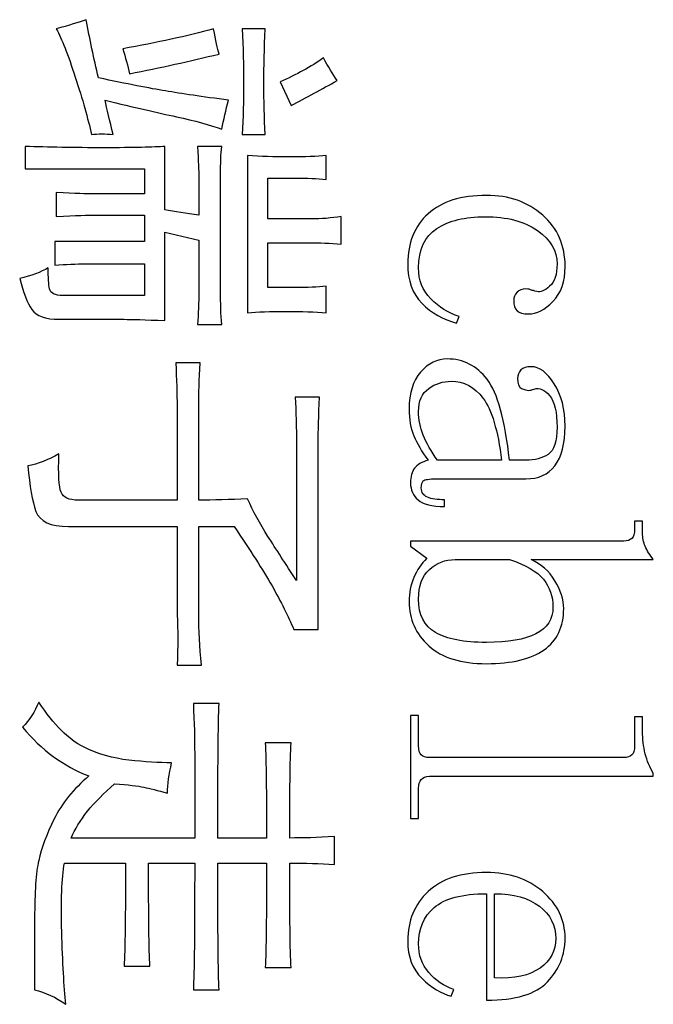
# Model space of a CAD drawing. Header units: millimetres. Extents: x -420 to 420, y -297 to 297.
# Tile 49 of 146: x 28 to 39, y -102 to -85. Entities that reach past the tile are written whole.
import ezdxf

# ---------------------------------------------------------------- set-up
doc = ezdxf.new("R2010")
doc.units = ezdxf.units.MM
doc.header["$MEASUREMENT"] = 0
doc.layers.add('layer 1', color=7, linetype='Continuous')

msp = doc.modelspace()

# ---------------------------------------------------------------- linework, layer by layer
at = {"layer": 'layer 1'}
for points, knots in [([(29.3258, -85.9747), (29.8251, -86.0805), (30.2114, -86.1562), (30.484, -86.2018), (30.484, -86.2018), (30.7575, -86.2474), (31.1199, -86.3008), (31.5722, -86.361), (31.5722, -86.361), (31.5253, -86.528), (31.4864, -86.6949), (31.4554, -86.8618), (31.4554, -86.8618), (31.2527, -86.7861), (30.9911, -86.7133), (30.6716, -86.6454), (30.6716, -86.6454), (30.3512, -86.5775), (29.9418, -86.4823), (29.4426, -86.361), (29.4426, -86.361), (29.4746, -86.5124), (29.5205, -86.7095), (29.5835, -86.9521), (29.5835, -86.9521), (29.4426, -86.9376), (29.3179, -86.9376), (29.209, -86.9521), (29.209, -86.9521), (29.1461, -86.6794), (29.0533, -86.3494), (28.9284, -85.9631), (28.9284, -85.9631), (28.8037, -85.5758), (28.6938, -85.2992), (28.601, -85.1322), (28.601, -85.1322), (28.8187, -85.072), (28.9904, -85.0186), (29.1151, -84.973), (29.1151, -84.973), (29.1781, -85.3069), (29.2479, -85.6408), (29.3258, -85.9747)], [0, 0, 0, 0, 0.0833333, 0.0833333, 0.0833333, 0.0833333, 0.1666667, 0.1666667, 0.1666667, 0.1666667, 0.25, 0.25, 0.25, 0.25, 0.3333333, 0.3333333, 0.3333333, 0.3333333, 0.4166667, 0.4166667, 0.4166667, 0.4166667, 0.5, 0.5, 0.5, 0.5, 0.5833333, 0.5833333, 0.5833333, 0.5833333, 0.6666667, 0.6666667, 0.6666667, 0.6666667, 0.75, 0.75, 0.75, 0.75, 0.8333333, 0.8333333, 0.8333333, 0.8333333, 1, 1, 1, 1]), ([(29.7471, -85.4739), (30.3402, -85.3681), (30.8623, -85.2535), (31.3146, -85.1322), (31.3146, -85.1322), (31.3466, -85.3302), (31.3776, -85.4739), (31.4084, -85.5651), (31.4084, -85.5651), (30.9092, -85.6864), (30.3941, -85.8), (29.864, -85.9058), (29.864, -85.9058), (29.833, -85.7699), (29.7941, -85.6253), (29.7471, -85.4739)], [0, 0, 0, 0, 0.2, 0.2, 0.2, 0.2, 0.4, 0.4, 0.4, 0.4, 0.6, 0.6, 0.6, 0.6, 1, 1, 1, 1]), ([(31.8068, -86.9521), (31.8218, -86.6648), (31.8299, -86.3688), (31.8299, -86.065), (31.8299, -86.065), (31.8299, -85.7621), (31.8218, -85.4515), (31.8068, -85.1322), (31.8068, -85.1322), (31.8068, -85.1322), (32.2042, -85.1322), (32.2042, -85.1322), (32.2042, -85.1322), (32.1882, -85.4661), (32.1812, -85.7777), (32.1812, -86.065), (32.1812, -86.065), (32.1812, -86.3688), (32.1882, -86.6648), (32.2042, -86.9521), (32.2042, -86.9521), (32.2042, -86.9521), (31.8068, -86.9521), (31.8068, -86.9521)], [0, 0, 0, 0, 0.1428571, 0.1428571, 0.1428571, 0.1428571, 0.2857143, 0.2857143, 0.2857143, 0.2857143, 0.4285714, 0.4285714, 0.4285714, 0.4285714, 0.5714286, 0.5714286, 0.5714286, 0.5714286, 0.7142857, 0.7142857, 0.7142857, 0.7142857, 1, 1, 1, 1]), ([(33.4442, -86.0203), (33.1796, -86.1717), (32.914, -86.3154), (32.6485, -86.4522), (32.6485, -86.4522), (32.6485, -86.4522), (32.4618, -86.0426), (32.4618, -86.0426), (32.4618, -86.0426), (32.7423, -85.9213), (32.9919, -85.7845), (33.2106, -85.633), (33.2106, -85.633), (33.2884, -85.7845), (33.3663, -85.9136), (33.4442, -86.0203)], [0, 0, 0, 0, 0.2, 0.2, 0.2, 0.2, 0.4, 0.4, 0.4, 0.4, 0.6, 0.6, 0.6, 0.6, 1, 1, 1, 1]), ([(28.5771, -88.7953), (28.5771, -88.7953), (30.1215, -88.7953), (30.1215, -88.7953), (30.1215, -88.7953), (30.1215, -88.7953), (30.1215, -88.3401), (30.1215, -88.3401), (30.1215, -88.3401), (30.1215, -88.3401), (29.2559, -88.3401), (29.2559, -88.3401), (29.2559, -88.3401), (29.1621, -88.3401), (28.9435, -88.3479), (28.601, -88.3634), (28.601, -88.3634), (28.601, -88.3634), (28.601, -87.9538), (28.601, -87.9538), (28.601, -87.9538), (28.9284, -87.9683), (29.1391, -87.9761), (29.232, -87.9761), (29.232, -87.9761), (29.232, -87.9761), (30.1215, -87.9761), (30.1215, -87.9761), (30.1215, -87.9761), (30.1215, -87.9761), (30.1215, -87.5442), (30.1215, -87.5442), (30.1215, -87.5442), (30.1215, -87.5442), (28.0618, -87.5442), (28.0618, -87.5442), (28.0618, -87.5442), (28.0618, -87.5442), (28.0618, -87.1569), (28.0618, -87.1569), (28.0618, -87.1569), (28.4523, -87.1724), (28.9045, -87.1802), (29.4197, -87.1802), (29.4197, -87.1802), (29.9348, -87.1802), (30.2853, -87.1724), (30.473, -87.1569), (30.473, -87.1569), (30.473, -87.1569), (30.473, -88.2489), (30.473, -88.2489), (30.473, -88.2489), (30.6438, -88.2799), (30.8394, -88.31), (31.0581, -88.3401), (31.0581, -88.3401), (31.0581, -88.3401), (31.0581, -87.6801), (31.0581, -87.6801), (31.0581, -87.6801), (31.0581, -87.5898), (31.0501, -87.4151), (31.0341, -87.1569), (31.0341, -87.1569), (31.0341, -87.1569), (31.4554, -87.1569), (31.4554, -87.1569), (31.4554, -87.1569), (31.4394, -87.2938), (31.4324, -87.4529), (31.4324, -87.6354), (31.4324, -87.6354), (31.4324, -87.6354), (31.4324, -89.6368), (31.4324, -89.6368), (31.4324, -89.6368), (31.4324, -89.864), (31.4394, -90.062), (31.4554, -90.2279), (31.4554, -90.2279), (31.4554, -90.2279), (31.0341, -90.2279), (31.0341, -90.2279), (31.0341, -90.2279), (31.0501, -90.0464), (31.0581, -89.8494), (31.0581, -89.6368), (31.0581, -89.6368), (31.0581, -89.6368), (31.0581, -88.772), (31.0581, -88.772), (31.0581, -88.772), (31.0581, -88.772), (30.473, -88.6361), (30.473, -88.6361), (30.473, -88.6361), (30.473, -88.6361), (30.473, -90.16), (30.473, -90.16), (30.473, -90.16), (30.1295, -90.1454), (29.8949, -90.1377), (29.7702, -90.1377), (29.7702, -90.1377), (29.7702, -90.1377), (28.6469, -90.1377), (28.6469, -90.1377), (28.6469, -90.1377), (28.4133, -90.1377), (28.2576, -90.0804), (28.1797, -89.9668), (28.1797, -89.9668), (28.1018, -89.8533), (28.031, -89.6747), (27.969, -89.432), (27.969, -89.432), (28.1717, -89.3864), (28.3354, -89.3262), (28.4602, -89.2505), (28.4602, -89.2505), (28.4602, -89.4175), (28.4682, -89.5388), (28.4831, -89.6145), (28.4831, -89.6145), (28.4992, -89.6902), (28.5771, -89.7281), (28.7178, -89.7281), (28.7178, -89.7281), (28.7178, -89.7281), (30.1215, -89.7281), (30.1215, -89.7281), (30.1215, -89.7281), (30.1215, -89.7281), (30.1215, -89.1816), (30.1215, -89.1816), (30.1215, -89.1816), (30.1215, -89.1816), (29.1151, -89.1816), (29.1151, -89.1816), (29.1151, -89.1816), (28.9435, -89.1816), (28.7648, -89.1894), (28.5771, -89.2049), (28.5771, -89.2049), (28.5771, -89.2049), (28.5771, -88.7953), (28.5771, -88.7953)], [0, 0, 0, 0, 0.0263158, 0.0263158, 0.0263158, 0.0263158, 0.0526316, 0.0526316, 0.0526316, 0.0526316, 0.0789474, 0.0789474, 0.0789474, 0.0789474, 0.1052632, 0.1052632, 0.1052632, 0.1052632, 0.1315789, 0.1315789, 0.1315789, 0.1315789, 0.1578947, 0.1578947, 0.1578947, 0.1578947, 0.1842105, 0.1842105, 0.1842105, 0.1842105, 0.2105263, 0.2105263, 0.2105263, 0.2105263, 0.2368421, 0.2368421, 0.2368421, 0.2368421, 0.2631579, 0.2631579, 0.2631579, 0.2631579, 0.2894737, 0.2894737, 0.2894737, 0.2894737, 0.3157895, 0.3157895, 0.3157895, 0.3157895, 0.3421053, 0.3421053, 0.3421053, 0.3421053, 0.3684211, 0.3684211, 0.3684211, 0.3684211, 0.3947368, 0.3947368, 0.3947368, 0.3947368, 0.4210526, 0.4210526, 0.4210526, 0.4210526, 0.4473684, 0.4473684, 0.4473684, 0.4473684, 0.4736842, 0.4736842, 0.4736842, 0.4736842, 0.5, 0.5, 0.5, 0.5, 0.5263158, 0.5263158, 0.5263158, 0.5263158, 0.5526316, 0.5526316, 0.5526316, 0.5526316, 0.5789474, 0.5789474, 0.5789474, 0.5789474, 0.6052632, 0.6052632, 0.6052632, 0.6052632, 0.6315789, 0.6315789, 0.6315789, 0.6315789, 0.6578947, 0.6578947, 0.6578947, 0.6578947, 0.6842105, 0.6842105, 0.6842105, 0.6842105, 0.7105263, 0.7105263, 0.7105263, 0.7105263, 0.7368421, 0.7368421, 0.7368421, 0.7368421, 0.7631579, 0.7631579, 0.7631579, 0.7631579, 0.7894737, 0.7894737, 0.7894737, 0.7894737, 0.8157895, 0.8157895, 0.8157895, 0.8157895, 0.8421053, 0.8421053, 0.8421053, 0.8421053, 0.8684211, 0.8684211, 0.8684211, 0.8684211, 0.8947368, 0.8947368, 0.8947368, 0.8947368, 0.9210526, 0.9210526, 0.9210526, 0.9210526, 0.9473684, 0.9473684, 0.9473684, 0.9473684, 1, 1, 1, 1]), ([(33.2575, -87.7257), (33.1007, -87.7111), (32.922, -87.7034), (32.7194, -87.7034), (32.7194, -87.7034), (32.7194, -87.7034), (32.2512, -87.7034), (32.2512, -87.7034), (32.2512, -87.7034), (32.2512, -87.7034), (32.2512, -88.408), (32.2512, -88.408), (32.2512, -88.408), (32.2512, -88.408), (32.9999, -88.408), (32.9999, -88.408), (32.9999, -88.408), (33.1717, -88.408), (33.3434, -88.3935), (33.5141, -88.3634), (33.5141, -88.3634), (33.5141, -88.3634), (33.5141, -88.8409), (33.5141, -88.8409), (33.5141, -88.8409), (33.3274, -88.8254), (33.1397, -88.8176), (32.953, -88.8176), (32.953, -88.8176), (32.953, -88.8176), (32.2512, -88.8176), (32.2512, -88.8176), (32.2512, -88.8176), (32.2512, -88.8176), (32.2512, -89.5912), (32.2512, -89.5912), (32.2512, -89.5912), (32.2512, -89.5912), (32.7423, -89.5912), (32.7423, -89.5912), (32.7423, -89.5912), (32.9301, -89.5912), (33.1007, -89.5835), (33.2575, -89.5689), (33.2575, -89.5689), (33.2575, -89.5689), (33.2575, -90.0241), (33.2575, -90.0241), (33.2575, -90.0241), (33.0698, -90.0086), (32.8361, -90.0008), (32.5556, -90.0008), (32.5556, -90.0008), (32.2901, -90.0008), (32.0714, -90.0086), (31.8997, -90.0241), (31.8997, -90.0241), (31.8997, -90.0241), (31.8997, -87.3161), (31.8997, -87.3161), (31.8997, -87.3161), (32.1184, -87.3316), (32.3599, -87.3394), (32.6255, -87.3394), (32.6255, -87.3394), (32.89, -87.3394), (33.1007, -87.3316), (33.2575, -87.3161), (33.2575, -87.3161), (33.2575, -87.3161), (33.2575, -87.7257), (33.2575, -87.7257)], [0, 0, 0, 0, 0.0526316, 0.0526316, 0.0526316, 0.0526316, 0.1052632, 0.1052632, 0.1052632, 0.1052632, 0.1578947, 0.1578947, 0.1578947, 0.1578947, 0.2105263, 0.2105263, 0.2105263, 0.2105263, 0.2631579, 0.2631579, 0.2631579, 0.2631579, 0.3157895, 0.3157895, 0.3157895, 0.3157895, 0.3684211, 0.3684211, 0.3684211, 0.3684211, 0.4210526, 0.4210526, 0.4210526, 0.4210526, 0.4736842, 0.4736842, 0.4736842, 0.4736842, 0.5263158, 0.5263158, 0.5263158, 0.5263158, 0.5789474, 0.5789474, 0.5789474, 0.5789474, 0.6315789, 0.6315789, 0.6315789, 0.6315789, 0.6842105, 0.6842105, 0.6842105, 0.6842105, 0.7368421, 0.7368421, 0.7368421, 0.7368421, 0.7894737, 0.7894737, 0.7894737, 0.7894737, 0.8421053, 0.8421053, 0.8421053, 0.8421053, 0.8947368, 0.8947368, 0.8947368, 0.8947368, 1, 1, 1, 1]), ([(36.6999, -89.6146), (36.7468, -89.6146), (36.7778, -89.6223), (36.7938, -89.6369), (36.7938, -89.6369), (36.8088, -89.6369), (36.8407, -89.6447), (36.8866, -89.6602), (36.8866, -89.6602), (36.9496, -89.6757), (37.0234, -89.6447), (37.1093, -89.5689), (37.1093, -89.5689), (37.1951, -89.4942), (37.2381, -89.3651), (37.2381, -89.1836), (37.2381, -89.1836), (37.2381, -88.9575), (37.1253, -88.7653), (36.8987, -88.6061), (36.8987, -88.6061), (36.672, -88.4479), (36.3715, -88.3683), (35.9961, -88.3683), (35.9961, -88.3683), (35.6526, -88.3683), (35.3751, -88.4362), (35.1644, -88.5721), (35.1644, -88.5721), (34.9538, -88.708), (34.8479, -88.9342), (34.8479, -89.2516), (34.8479, -89.2516), (34.8479, -89.4622), (34.9179, -89.6398), (35.0586, -89.7835), (35.0586, -89.7835), (35.1994, -89.9271), (35.3631, -90.029), (35.5508, -90.0892), (35.5508, -90.0892), (35.5508, -90.0892), (35.5039, -90.2028), (35.5039, -90.2028), (35.5039, -90.2028), (35.2703, -90.1426), (35.0715, -90.029), (34.9079, -89.8621), (34.9079, -89.8621), (34.7441, -89.6961), (34.6622, -89.469), (34.6622, -89.1817), (34.6622, -89.1817), (34.6622, -88.8187), (34.7791, -88.5314), (35.0127, -88.3188), (35.0127, -88.3188), (35.2473, -88.1072), (35.5828, -88.0014), (36.0191, -88.0014), (36.0191, -88.0014), (36.4095, -88.0014), (36.7328, -88.115), (36.9895, -88.3421), (36.9895, -88.3421), (37.2471, -88.5692), (37.3758, -88.8643), (37.3758, -89.2283), (37.3758, -89.2283), (37.3758, -89.4855), (37.306, -89.6864), (37.1662, -89.83), (37.1662, -89.83), (37.0254, -89.9737), (36.8857, -90.0455), (36.7459, -90.0455), (36.7459, -90.0455), (36.653, -90.0455), (36.5862, -90.0271), (36.5472, -89.9892), (36.5472, -89.9892), (36.5083, -89.9514), (36.4893, -89.8941), (36.4893, -89.8184), (36.4893, -89.8184), (36.4893, -89.7582), (36.5092, -89.7087), (36.5482, -89.6709), (36.5482, -89.6709), (36.5871, -89.633), (36.6371, -89.6146), (36.6999, -89.6146)], [0, 0, 0, 0, 0.0416667, 0.0416667, 0.0416667, 0.0416667, 0.0833333, 0.0833333, 0.0833333, 0.0833333, 0.125, 0.125, 0.125, 0.125, 0.1666667, 0.1666667, 0.1666667, 0.1666667, 0.2083333, 0.2083333, 0.2083333, 0.2083333, 0.25, 0.25, 0.25, 0.25, 0.2916667, 0.2916667, 0.2916667, 0.2916667, 0.3333333, 0.3333333, 0.3333333, 0.3333333, 0.375, 0.375, 0.375, 0.375, 0.4166667, 0.4166667, 0.4166667, 0.4166667, 0.4583333, 0.4583333, 0.4583333, 0.4583333, 0.5, 0.5, 0.5, 0.5, 0.5416667, 0.5416667, 0.5416667, 0.5416667, 0.5833333, 0.5833333, 0.5833333, 0.5833333, 0.625, 0.625, 0.625, 0.625, 0.6666667, 0.6666667, 0.6666667, 0.6666667, 0.7083333, 0.7083333, 0.7083333, 0.7083333, 0.75, 0.75, 0.75, 0.75, 0.7916667, 0.7916667, 0.7916667, 0.7916667, 0.8333333, 0.8333333, 0.8333333, 0.8333333, 0.875, 0.875, 0.875, 0.875, 0.9166667, 0.9166667, 0.9166667, 0.9166667, 1, 1, 1, 1]), ([(28.6469, -92.4574), (28.632, -92.8069), (28.6439, -93.0262), (28.6829, -93.1175), (28.6829, -93.1175), (28.7218, -93.2087), (28.8187, -93.2543), (28.9754, -93.2543), (28.9754, -93.2543), (28.9754, -93.2543), (30.6837, -93.2543), (30.6837, -93.2543), (30.6837, -93.2543), (30.6837, -93.2543), (30.6837, -91.6392), (30.6837, -91.6392), (30.6837, -91.6392), (30.6837, -91.4267), (30.6756, -91.1762), (30.6597, -90.888), (30.6597, -90.888), (30.6597, -90.888), (31.081, -90.888), (31.081, -90.888), (31.081, -90.888), (31.0651, -91.1762), (31.0581, -91.4267), (31.0581, -91.6392), (31.0581, -91.6392), (31.0581, -91.6392), (31.0581, -93.2543), (31.0581, -93.2543), (31.0581, -93.2543), (31.3076, -93.2543), (31.5882, -93.2466), (31.8997, -93.231), (31.8997, -93.231), (31.9935, -93.4436), (32.1104, -93.66), (32.2512, -93.8794), (32.2512, -93.8794), (32.3909, -94.0997), (32.5556, -94.3531), (32.7423, -94.6413), (32.7423, -94.6413), (32.7423, -94.6413), (32.7423, -92.3216), (32.7423, -92.3216), (32.7423, -92.3216), (32.7423, -92.0032), (32.7343, -91.7227), (32.7194, -91.48), (32.7194, -91.48), (32.7194, -91.48), (33.1397, -91.48), (33.1397, -91.48), (33.1397, -91.48), (33.1247, -91.7984), (33.1168, -92.0634), (33.1168, -92.2759), (33.1168, -92.2759), (33.1168, -92.2759), (33.1168, -95.4838), (33.1168, -95.4838), (33.1168, -95.4838), (33.1168, -95.4838), (32.6954, -95.4838), (32.6954, -95.4838), (32.6954, -95.4838), (32.6015, -95.2557), (32.4767, -95.0053), (32.321, -94.7326), (32.321, -94.7326), (32.1653, -94.4598), (31.9466, -94.1182), (31.6661, -93.7086), (31.6661, -93.7086), (31.6661, -93.7086), (31.0581, -93.7086), (31.0581, -93.7086), (31.0581, -93.7086), (31.0581, -93.7086), (31.0581, -95.2334), (31.0581, -95.2334), (31.0581, -95.2334), (31.0581, -95.4906), (31.073, -95.7789), (31.104, -96.0973), (31.104, -96.0973), (31.104, -96.0973), (30.6837, -96.0973), (30.6837, -96.0973), (30.6837, -96.0973), (30.6986, -95.7789), (30.6986, -95.4906), (30.6837, -95.2334), (30.6837, -95.2334), (30.6837, -95.2334), (30.6837, -93.7086), (30.6837, -93.7086), (30.6837, -93.7086), (30.6837, -93.7086), (28.8117, -93.7086), (28.8117, -93.7086), (28.8117, -93.7086), (28.4992, -93.7086), (28.3125, -93.6222), (28.2495, -93.4475), (28.2495, -93.4475), (28.1876, -93.2728), (28.1407, -93.0117), (28.1088, -92.6622), (28.1088, -92.6622), (28.2805, -92.6322), (28.4602, -92.5642), (28.6469, -92.4574)], [0, 0, 0, 0, 0.0333333, 0.0333333, 0.0333333, 0.0333333, 0.0666667, 0.0666667, 0.0666667, 0.0666667, 0.1, 0.1, 0.1, 0.1, 0.1333333, 0.1333333, 0.1333333, 0.1333333, 0.1666667, 0.1666667, 0.1666667, 0.1666667, 0.2, 0.2, 0.2, 0.2, 0.2333333, 0.2333333, 0.2333333, 0.2333333, 0.2666667, 0.2666667, 0.2666667, 0.2666667, 0.3, 0.3, 0.3, 0.3, 0.3333333, 0.3333333, 0.3333333, 0.3333333, 0.3666667, 0.3666667, 0.3666667, 0.3666667, 0.4, 0.4, 0.4, 0.4, 0.4333333, 0.4333333, 0.4333333, 0.4333333, 0.4666667, 0.4666667, 0.4666667, 0.4666667, 0.5, 0.5, 0.5, 0.5, 0.5333333, 0.5333333, 0.5333333, 0.5333333, 0.5666667, 0.5666667, 0.5666667, 0.5666667, 0.6, 0.6, 0.6, 0.6, 0.6333333, 0.6333333, 0.6333333, 0.6333333, 0.6666667, 0.6666667, 0.6666667, 0.6666667, 0.7, 0.7, 0.7, 0.7, 0.7333333, 0.7333333, 0.7333333, 0.7333333, 0.7666667, 0.7666667, 0.7666667, 0.7666667, 0.8, 0.8, 0.8, 0.8, 0.8333333, 0.8333333, 0.8333333, 0.8333333, 0.8666667, 0.8666667, 0.8666667, 0.8666667, 0.9, 0.9, 0.9, 0.9, 0.9333333, 0.9333333, 0.9333333, 0.9333333, 1, 1, 1, 1]), ([(34.6862, -91.682), (34.6862, -91.4103), (34.752, -91.1987), (34.8848, -91.0472), (34.8848, -91.0472), (35.0176, -90.8958), (35.1695, -90.8201), (35.3411, -90.8201), (35.3411, -90.8201), (35.6217, -90.8201), (35.8513, -90.9376), (36.031, -91.1715), (36.031, -91.1715), (36.2107, -91.4064), (36.3386, -91.8713), (36.4174, -92.5672), (36.4174, -92.5672), (36.4174, -92.5672), (36.6989, -92.5672), (36.6989, -92.5672), (36.6989, -92.5672), (36.8547, -92.5672), (36.9835, -92.5333), (37.0854, -92.4653), (37.0854, -92.4653), (37.1872, -92.3964), (37.2381, -92.2411), (37.2381, -91.9984), (37.2381, -91.9984), (37.2381, -91.7412), (37.1951, -91.5588), (37.1093, -91.453), (37.1093, -91.453), (37.0234, -91.3462), (36.9335, -91.3083), (36.8397, -91.3394), (36.8397, -91.3394), (36.8088, -91.354), (36.7769, -91.3617), (36.7449, -91.3617), (36.7449, -91.3617), (36.7129, -91.3617), (36.674, -91.3501), (36.6261, -91.3278), (36.6261, -91.3278), (36.5792, -91.3054), (36.5552, -91.2482), (36.5552, -91.1579), (36.5552, -91.1579), (36.5552, -91.0977), (36.5752, -91.0482), (36.614, -91.0104), (36.614, -91.0104), (36.653, -90.9725), (36.712, -90.9541), (36.7898, -90.9541), (36.7898, -90.9541), (36.9305, -90.9541), (37.0633, -91.0531), (37.1881, -91.2501), (37.1881, -91.2501), (37.313, -91.4471), (37.3758, -91.6898), (37.3758, -91.9781), (37.3758, -91.9781), (37.3758, -92.2809), (37.317, -92.508), (37.2001, -92.6604), (37.2001, -92.6604), (37.0833, -92.8118), (36.9156, -92.8875), (36.6969, -92.8875), (36.6969, -92.8875), (36.6969, -92.8875), (35.1534, -92.8875), (35.1534, -92.8875), (35.1534, -92.8875), (35.0286, -92.8875), (34.9548, -92.8992), (34.9308, -92.9215), (34.9308, -92.9215), (34.9079, -92.9438), (34.8958, -92.9856), (34.8958, -93.0457), (34.8958, -93.0457), (34.8958, -93.1205), (34.9308, -93.1739), (35.0017, -93.204), (35.0017, -93.204), (35.0726, -93.234), (35.1714, -93.2486), (35.2972, -93.2486), (35.2972, -93.2486), (35.2972, -93.2486), (35.2972, -93.3651), (35.2972, -93.3651), (35.2972, -93.3651), (35.0785, -93.3651), (34.9258, -93.3272), (34.839, -93.2515), (34.839, -93.2515), (34.7531, -93.1748), (34.7102, -93.0768), (34.7102, -92.9545), (34.7102, -92.9545), (34.7102, -92.8487), (34.7331, -92.7652), (34.78, -92.7041), (34.78, -92.7041), (34.8269, -92.6429), (34.9039, -92.5973), (35.0127, -92.5672), (35.0127, -92.5672), (34.9039, -92.4158), (34.822, -92.276), (34.7681, -92.1479), (34.7681, -92.1479), (34.7132, -92.0188), (34.6862, -91.8635), (34.6862, -91.682)], [0, 0, 0, 0, 0.0322581, 0.0322581, 0.0322581, 0.0322581, 0.0645161, 0.0645161, 0.0645161, 0.0645161, 0.0967742, 0.0967742, 0.0967742, 0.0967742, 0.1290323, 0.1290323, 0.1290323, 0.1290323, 0.1612903, 0.1612903, 0.1612903, 0.1612903, 0.1935484, 0.1935484, 0.1935484, 0.1935484, 0.2258065, 0.2258065, 0.2258065, 0.2258065, 0.2580645, 0.2580645, 0.2580645, 0.2580645, 0.2903226, 0.2903226, 0.2903226, 0.2903226, 0.3225806, 0.3225806, 0.3225806, 0.3225806, 0.3548387, 0.3548387, 0.3548387, 0.3548387, 0.3870968, 0.3870968, 0.3870968, 0.3870968, 0.4193548, 0.4193548, 0.4193548, 0.4193548, 0.4516129, 0.4516129, 0.4516129, 0.4516129, 0.483871, 0.483871, 0.483871, 0.483871, 0.516129, 0.516129, 0.516129, 0.516129, 0.5483871, 0.5483871, 0.5483871, 0.5483871, 0.5806452, 0.5806452, 0.5806452, 0.5806452, 0.6129032, 0.6129032, 0.6129032, 0.6129032, 0.6451613, 0.6451613, 0.6451613, 0.6451613, 0.6774194, 0.6774194, 0.6774194, 0.6774194, 0.7096774, 0.7096774, 0.7096774, 0.7096774, 0.7419355, 0.7419355, 0.7419355, 0.7419355, 0.7741935, 0.7741935, 0.7741935, 0.7741935, 0.8064516, 0.8064516, 0.8064516, 0.8064516, 0.8387097, 0.8387097, 0.8387097, 0.8387097, 0.8709677, 0.8709677, 0.8709677, 0.8709677, 0.9032258, 0.9032258, 0.9032258, 0.9032258, 0.9354839, 0.9354839, 0.9354839, 0.9354839, 1, 1, 1, 1]), ([(35.4111, -91.2045), (35.2703, -91.2045), (35.1415, -91.2462), (35.0237, -91.3297), (35.0237, -91.3297), (34.9068, -91.4132), (34.8479, -91.5452), (34.8479, -91.7267), (34.8479, -91.7267), (34.8479, -91.8635), (34.8749, -91.9994), (34.9298, -92.1353), (34.9298, -92.1353), (34.9847, -92.2722), (35.0666, -92.4158), (35.1764, -92.5672), (35.1764, -92.5672), (35.1764, -92.5672), (36.2796, -92.5672), (36.2796, -92.5672), (36.2796, -92.5672), (36.2167, -92.0528), (36.1109, -91.6966), (35.9621, -91.4996), (35.9621, -91.4996), (35.8134, -91.3025), (35.6297, -91.2045), (35.4111, -91.2045)], [0, 0, 0, 0, 0.125, 0.125, 0.125, 0.125, 0.25, 0.25, 0.25, 0.25, 0.375, 0.375, 0.375, 0.375, 0.5, 0.5, 0.5, 0.5, 0.625, 0.625, 0.625, 0.625, 0.75, 0.75, 0.75, 0.75, 1, 1, 1, 1]), ([(36.7918, -94.2794), (36.9625, -94.3552), (37.0993, -94.4765), (37.2001, -94.6425), (37.2001, -94.6425), (37.301, -94.8094), (37.3519, -94.9686), (37.3519, -95.12), (37.3519, -95.12), (37.3519, -95.4374), (37.2391, -95.6762), (37.0124, -95.8344), (37.0124, -95.8344), (36.7868, -95.9936), (36.4553, -96.0731), (36.0191, -96.0731), (36.0191, -96.0731), (35.5828, -96.0731), (35.2513, -95.9712), (35.0257, -95.7664), (35.0257, -95.7664), (34.7991, -95.5626), (34.6862, -95.3083), (34.6862, -95.0064), (34.6862, -95.0064), (34.6862, -94.855), (34.7132, -94.7143), (34.7681, -94.5862), (34.7681, -94.5862), (34.822, -94.4571), (34.8958, -94.3474), (34.9887, -94.2571), (34.9887, -94.2571), (34.9887, -94.2571), (34.7102, -94.0504), (34.7102, -94.0504), (34.7102, -94.0504), (34.7102, -94.0504), (34.7102, -93.9591), (34.7102, -93.9591), (34.7102, -93.9591), (34.7102, -93.9591), (38.3862, -93.9591), (38.3862, -93.9591), (38.3862, -93.9591), (38.4491, -93.9591), (38.4961, -93.9436), (38.527, -93.9135), (38.527, -93.9135), (38.5579, -93.8825), (38.574, -93.8291), (38.574, -93.7534), (38.574, -93.7534), (38.574, -93.7534), (38.574, -93.6155), (38.574, -93.6155), (38.574, -93.6155), (38.574, -93.6155), (38.7117, -93.6155), (38.7117, -93.6155), (38.7117, -93.6155), (38.7117, -93.6155), (38.7117, -93.8213), (38.7117, -93.8213), (38.7117, -93.8213), (38.7117, -93.898), (38.7276, -93.9747), (38.7586, -94.0504), (38.7586, -94.0504), (38.7896, -94.1271), (38.8355, -94.2028), (38.8974, -94.2794), (38.8974, -94.2794), (38.8974, -94.2794), (36.7918, -94.2794), (36.7918, -94.2794)], [0, 0, 0, 0, 0.05, 0.05, 0.05, 0.05, 0.1, 0.1, 0.1, 0.1, 0.15, 0.15, 0.15, 0.15, 0.2, 0.2, 0.2, 0.2, 0.25, 0.25, 0.25, 0.25, 0.3, 0.3, 0.3, 0.3, 0.35, 0.35, 0.35, 0.35, 0.4, 0.4, 0.4, 0.4, 0.45, 0.45, 0.45, 0.45, 0.5, 0.5, 0.5, 0.5, 0.55, 0.55, 0.55, 0.55, 0.6, 0.6, 0.6, 0.6, 0.65, 0.65, 0.65, 0.65, 0.7, 0.7, 0.7, 0.7, 0.75, 0.75, 0.75, 0.75, 0.8, 0.8, 0.8, 0.8, 0.85, 0.85, 0.85, 0.85, 0.9, 0.9, 0.9, 0.9, 1, 1, 1, 1]), ([(35.4799, -94.2794), (35.3082, -94.2794), (35.1604, -94.3357), (35.0356, -94.4493), (35.0356, -94.4493), (34.9109, -94.5629), (34.8479, -94.7327), (34.8479, -94.9589), (34.8479, -94.9589), (34.8479, -95.2307), (34.9457, -95.4228), (35.1404, -95.5364), (35.1404, -95.5364), (35.3362, -95.65), (35.6286, -95.7063), (36.0191, -95.7063), (36.0191, -95.7063), (36.3934, -95.7063), (36.678, -95.6568), (36.8737, -95.5587), (36.8737, -95.5587), (37.0684, -95.4607), (37.1662, -95.3064), (37.1662, -95.0948), (37.1662, -95.0948), (37.1662, -94.9133), (37.1113, -94.755), (37.0024, -94.6192), (37.0024, -94.6192), (36.8926, -94.4833), (36.698, -94.3697), (36.4164, -94.2794), (36.4164, -94.2794), (36.4164, -94.2794), (35.4799, -94.2794), (35.4799, -94.2794)], [0, 0, 0, 0, 0.1, 0.1, 0.1, 0.1, 0.2, 0.2, 0.2, 0.2, 0.3, 0.3, 0.3, 0.3, 0.4, 0.4, 0.4, 0.4, 0.5, 0.5, 0.5, 0.5, 0.6, 0.6, 0.6, 0.6, 0.7, 0.7, 0.7, 0.7, 0.8, 0.8, 0.8, 0.8, 1, 1, 1, 1]), ([(30.5189, -98.3044), (30.3482, -98.2588), (30.2114, -98.2249), (30.1096, -98.2016), (30.1096, -98.2016), (30.0087, -98.1792), (29.841, -98.1598), (29.6064, -98.1453), (29.6064, -98.1453), (29.232, -98.4636), (28.9824, -98.7742), (28.8576, -99.078), (28.8576, -99.078), (28.8576, -99.078), (30.9871, -99.078), (30.9871, -99.078), (30.9871, -99.078), (30.9871, -99.078), (30.9871, -97.6221), (30.9871, -97.6221), (30.9871, -97.6221), (30.9871, -97.3794), (30.9792, -97.0912), (30.9642, -96.7573), (30.9642, -96.7573), (30.9642, -96.7573), (31.4084, -96.7573), (31.4084, -96.7573), (31.4084, -96.7573), (31.3925, -97.0912), (31.3855, -97.8648), (31.3855, -99.078), (31.3855, -99.078), (31.3855, -99.078), (32.2272, -99.078), (32.2272, -99.078), (32.2272, -99.078), (32.2272, -98.2889), (32.2202, -97.7434), (32.2042, -97.4396), (32.2042, -97.4396), (32.2042, -97.4396), (32.6485, -97.4396), (32.6485, -97.4396), (32.6485, -97.4396), (32.6335, -97.7434), (32.6255, -98.2889), (32.6255, -99.078), (32.6255, -99.078), (32.8442, -99.078), (33.1007, -99.0703), (33.3973, -99.0547), (33.3973, -99.0547), (33.3973, -99.0547), (33.3973, -99.5323), (33.3973, -99.5323), (33.3973, -99.5323), (33.1477, -99.5177), (32.89, -99.51), (32.6255, -99.51), (32.6255, -99.51), (32.6255, -100.4194), (32.6335, -101.0193), (32.6485, -101.3075), (32.6485, -101.3075), (32.6485, -101.3075), (32.2042, -101.3075), (32.2042, -101.3075), (32.2042, -101.3075), (32.2202, -101.0193), (32.2272, -100.4194), (32.2272, -99.51), (32.2272, -99.51), (32.2272, -99.51), (31.3855, -99.51), (31.3855, -99.51), (31.3855, -99.51), (31.3855, -100.6931), (31.3925, -101.4211), (31.4084, -101.6938), (31.4084, -101.6938), (31.4084, -101.6938), (30.9642, -101.6938), (30.9642, -101.6938), (30.9642, -101.6938), (30.9792, -101.4211), (30.9871, -100.6931), (30.9871, -99.51), (30.9871, -99.51), (30.9871, -99.51), (30.1915, -99.51), (30.1915, -99.51), (30.1915, -99.51), (30.1915, -100.4194), (30.1994, -101.0115), (30.2154, -101.2842), (30.2154, -101.2842), (30.2154, -101.2842), (29.7702, -101.2842), (29.7702, -101.2842), (29.7702, -101.2842), (29.7861, -101.0115), (29.7941, -100.4194), (29.7941, -99.51), (29.7941, -99.51), (29.7941, -99.51), (28.7408, -99.51), (28.7408, -99.51), (28.7408, -99.51), (28.6938, -99.7681), (28.6789, -100.1622), (28.6938, -100.6931), (28.6938, -100.6931), (28.7099, -101.2241), (28.7328, -101.6405), (28.7648, -101.9443), (28.7648, -101.9443), (28.593, -101.8229), (28.4133, -101.7395), (28.2266, -101.6938), (28.2266, -101.6938), (28.2266, -101.6938), (28.2266, -100.465), (28.2266, -100.465), (28.2266, -100.465), (28.2266, -100.0108), (28.2495, -99.6769), (28.2965, -99.4643), (28.2965, -99.4643), (28.3435, -99.2518), (28.4333, -99.013), (28.565, -98.748), (28.565, -98.748), (28.6978, -98.4821), (28.8965, -98.2355), (29.1621, -98.0084), (29.1621, -98.0084), (28.7258, -97.8415), (28.3435, -97.561), (28.016, -97.1669), (28.016, -97.1669), (28.1407, -97.0456), (28.2336, -96.9009), (28.2965, -96.735), (28.2965, -96.735), (28.562, -97.129), (28.8187, -97.3862), (29.0682, -97.5076), (29.0682, -97.5076), (29.3179, -97.6289), (29.5794, -97.7056), (29.852, -97.7357), (29.852, -97.7357), (30.1255, -97.7658), (30.3712, -97.7813), (30.5898, -97.7813), (30.5898, -97.7813), (30.5428, -97.9783), (30.5189, -98.153), (30.5189, -98.3044)], [0, 0, 0, 0, 0.0243902, 0.0243902, 0.0243902, 0.0243902, 0.0487805, 0.0487805, 0.0487805, 0.0487805, 0.0731707, 0.0731707, 0.0731707, 0.0731707, 0.097561, 0.097561, 0.097561, 0.097561, 0.1219512, 0.1219512, 0.1219512, 0.1219512, 0.1463415, 0.1463415, 0.1463415, 0.1463415, 0.1707317, 0.1707317, 0.1707317, 0.1707317, 0.195122, 0.195122, 0.195122, 0.195122, 0.2195122, 0.2195122, 0.2195122, 0.2195122, 0.2439024, 0.2439024, 0.2439024, 0.2439024, 0.2682927, 0.2682927, 0.2682927, 0.2682927, 0.2926829, 0.2926829, 0.2926829, 0.2926829, 0.3170732, 0.3170732, 0.3170732, 0.3170732, 0.3414634, 0.3414634, 0.3414634, 0.3414634, 0.3658537, 0.3658537, 0.3658537, 0.3658537, 0.3902439, 0.3902439, 0.3902439, 0.3902439, 0.4146341, 0.4146341, 0.4146341, 0.4146341, 0.4390244, 0.4390244, 0.4390244, 0.4390244, 0.4634146, 0.4634146, 0.4634146, 0.4634146, 0.4878049, 0.4878049, 0.4878049, 0.4878049, 0.5121951, 0.5121951, 0.5121951, 0.5121951, 0.5365854, 0.5365854, 0.5365854, 0.5365854, 0.5609756, 0.5609756, 0.5609756, 0.5609756, 0.5853659, 0.5853659, 0.5853659, 0.5853659, 0.6097561, 0.6097561, 0.6097561, 0.6097561, 0.6341463, 0.6341463, 0.6341463, 0.6341463, 0.6585366, 0.6585366, 0.6585366, 0.6585366, 0.6829268, 0.6829268, 0.6829268, 0.6829268, 0.7073171, 0.7073171, 0.7073171, 0.7073171, 0.7317073, 0.7317073, 0.7317073, 0.7317073, 0.7560976, 0.7560976, 0.7560976, 0.7560976, 0.7804878, 0.7804878, 0.7804878, 0.7804878, 0.804878, 0.804878, 0.804878, 0.804878, 0.8292683, 0.8292683, 0.8292683, 0.8292683, 0.8536585, 0.8536585, 0.8536585, 0.8536585, 0.8780488, 0.8780488, 0.8780488, 0.8780488, 0.902439, 0.902439, 0.902439, 0.902439, 0.9268293, 0.9268293, 0.9268293, 0.9268293, 0.9512195, 0.9512195, 0.9512195, 0.9512195, 1, 1, 1, 1]), ([(38.7117, -97.237), (38.7117, -97.3738), (38.7276, -97.5029), (38.7586, -97.6242), (38.7586, -97.6242), (38.7896, -97.7456), (38.8355, -97.8601), (38.8974, -97.9669), (38.8974, -97.9669), (38.8974, -97.9669), (38.8974, -98.0125), (38.8974, -98.0125), (38.8974, -98.0125), (38.8974, -98.0125), (35.0356, -98.0125), (35.0356, -98.0125), (35.0356, -98.0125), (34.9728, -98.0125), (34.9258, -98.0319), (34.8948, -98.0698), (34.8948, -98.0698), (34.864, -98.1076), (34.8479, -98.1561), (34.8479, -98.2173), (34.8479, -98.2173), (34.8479, -98.2173), (34.8479, -98.7405), (34.8479, -98.7405), (34.8479, -98.7405), (34.8479, -98.7405), (34.7102, -98.7405), (34.7102, -98.7405), (34.7102, -98.7405), (34.7102, -98.7405), (34.7102, -96.9642), (34.7102, -96.9642), (34.7102, -96.9642), (34.7102, -96.9642), (34.8479, -96.9642), (34.8479, -96.9642), (34.8479, -96.9642), (34.8479, -96.9642), (34.8479, -97.4874), (34.8479, -97.4874), (34.8479, -97.4874), (34.8479, -97.5631), (34.864, -97.6165), (34.8948, -97.6466), (34.8948, -97.6466), (34.9258, -97.6767), (34.9728, -97.6922), (35.0356, -97.6922), (35.0356, -97.6922), (35.0356, -97.6922), (38.3862, -97.6922), (38.3862, -97.6922), (38.3862, -97.6922), (38.4491, -97.6922), (38.4961, -97.6767), (38.527, -97.6466), (38.527, -97.6466), (38.5579, -97.6165), (38.574, -97.5631), (38.574, -97.4874), (38.574, -97.4874), (38.574, -97.4874), (38.574, -96.9865), (38.574, -96.9865), (38.574, -96.9865), (38.574, -96.9865), (38.7117, -96.9865), (38.7117, -96.9865), (38.7117, -96.9865), (38.7117, -96.9865), (38.7117, -97.237), (38.7117, -97.237)], [0, 0, 0, 0, 0.05, 0.05, 0.05, 0.05, 0.1, 0.1, 0.1, 0.1, 0.15, 0.15, 0.15, 0.15, 0.2, 0.2, 0.2, 0.2, 0.25, 0.25, 0.25, 0.25, 0.3, 0.3, 0.3, 0.3, 0.35, 0.35, 0.35, 0.35, 0.4, 0.4, 0.4, 0.4, 0.45, 0.45, 0.45, 0.45, 0.5, 0.5, 0.5, 0.5, 0.55, 0.55, 0.55, 0.55, 0.6, 0.6, 0.6, 0.6, 0.65, 0.65, 0.65, 0.65, 0.7, 0.7, 0.7, 0.7, 0.75, 0.75, 0.75, 0.75, 0.8, 0.8, 0.8, 0.8, 0.85, 0.85, 0.85, 0.85, 0.9, 0.9, 0.9, 0.9, 1, 1, 1, 1]), ([(36.0221, -100.0392), (35.5997, -100.0392), (35.2982, -100.1188), (35.1175, -100.277), (35.1175, -100.277), (34.9378, -100.4352), (34.8479, -100.6429), (34.8479, -100.8992), (34.8479, -100.8992), (34.8479, -101.0952), (34.9068, -101.2612), (35.0237, -101.3961), (35.0237, -101.3961), (35.1415, -101.532), (35.2862, -101.63), (35.4589, -101.6902), (35.4589, -101.6902), (35.4589, -101.6902), (35.412, -101.8038), (35.412, -101.8038), (35.412, -101.8038), (35.2403, -101.7581), (35.0715, -101.6562), (34.9079, -101.498), (34.9079, -101.498), (34.7441, -101.3388), (34.6622, -101.1234), (34.6622, -100.8516), (34.6622, -100.8516), (34.6622, -100.5041), (34.7791, -100.2207), (35.0127, -100.0013), (35.0127, -100.0013), (35.2473, -99.782), (35.5828, -99.6723), (36.0191, -99.6723), (36.0191, -99.6723), (36.4095, -99.6723), (36.7328, -99.782), (36.9895, -100.0013), (36.9895, -100.0013), (37.2471, -100.2207), (37.3758, -100.4896), (37.3758, -100.8069), (37.3758, -100.8069), (37.3758, -101.0942), (37.275, -101.3437), (37.0724, -101.5563), (37.0724, -101.5563), (36.8697, -101.7679), (36.5202, -101.8737), (36.0221, -101.8737), (36.0221, -101.8737), (36.0221, -101.8737), (36.0221, -100.0392), (36.0221, -100.0392)], [0, 0, 0, 0, 0.0666667, 0.0666667, 0.0666667, 0.0666667, 0.1333333, 0.1333333, 0.1333333, 0.1333333, 0.2, 0.2, 0.2, 0.2, 0.2666667, 0.2666667, 0.2666667, 0.2666667, 0.3333333, 0.3333333, 0.3333333, 0.3333333, 0.4, 0.4, 0.4, 0.4, 0.4666667, 0.4666667, 0.4666667, 0.4666667, 0.5333333, 0.5333333, 0.5333333, 0.5333333, 0.6, 0.6, 0.6, 0.6, 0.6666667, 0.6666667, 0.6666667, 0.6666667, 0.7333333, 0.7333333, 0.7333333, 0.7333333, 0.8, 0.8, 0.8, 0.8, 0.8666667, 0.8666667, 0.8666667, 0.8666667, 1, 1, 1, 1]), ([(36.1598, -101.4893), (36.5033, -101.5048), (36.7648, -101.4476), (36.9445, -101.3194), (36.9445, -101.3194), (37.1242, -101.1913), (37.2141, -101.0215), (37.2141, -100.8099), (37.2141, -100.8099), (37.2141, -100.5827), (37.1202, -100.3983), (36.9326, -100.2547), (36.9326, -100.2547), (36.7459, -100.111), (36.4882, -100.0392), (36.1598, -100.0392), (36.1598, -100.0392), (36.1598, -100.0392), (36.1598, -101.4893), (36.1598, -101.4893)], [0, 0, 0, 0, 0.1666667, 0.1666667, 0.1666667, 0.1666667, 0.3333333, 0.3333333, 0.3333333, 0.3333333, 0.5, 0.5, 0.5, 0.5, 0.6666667, 0.6666667, 0.6666667, 0.6666667, 1, 1, 1, 1])]:
    msp.add_open_spline(points, degree=3, knots=knots, dxfattribs=at)

doc.saveas('drawing.dxf')
